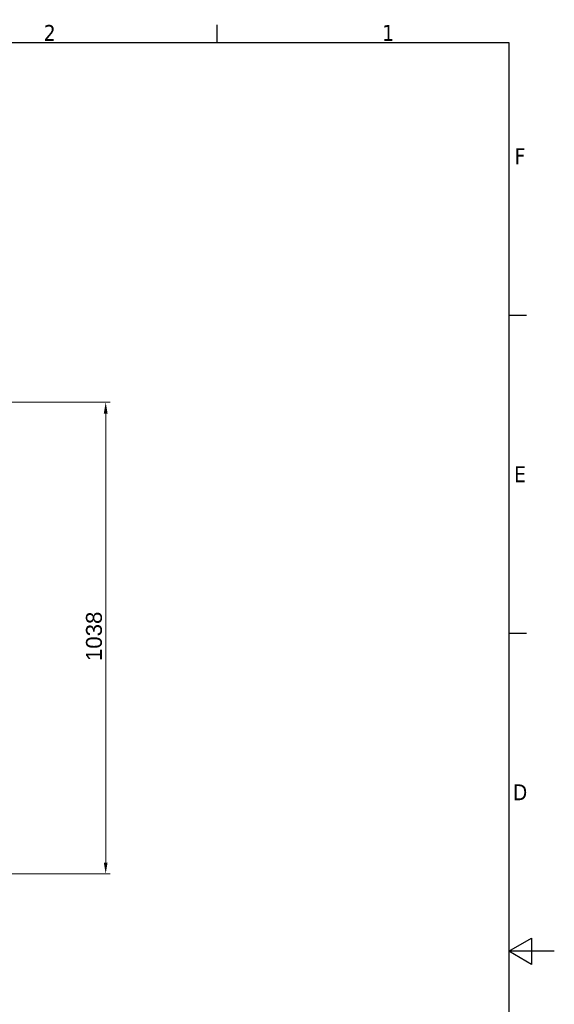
# Model space of a CAD drawing. Header units: millimetres. Extents: x 0 to 5940, y 0 to 4200.
# Tile 19 of 19: x 4763 to 5940, y 1983 to 4151. Entities that reach past the tile are written whole.
import ezdxf

# ---------------------------------------------------------------- set-up
doc = ezdxf.new("R2010")
doc.units = ezdxf.units.MM
doc.header["$LTSCALE"] = 10
doc.layers.get('0').update_dxf_attribs({"lineweight": 25})
doc.layers.add('Geometria schizzo (ISO)', color=7, linetype='Continuous', lineweight=25)
doc.layers.add('Simbolo (ISO)', color=7, linetype='Continuous', lineweight=25)
doc.layers.add('Quote(ISO)', color=7, linetype='Continuous', lineweight=25, true_color=0x80ff00)
doc.styles.add('Corrente-BSI', font='arial.ttf')
doc.styles.add('Testo nota (ISO)', font='tahoma.ttf')
doc.dimstyles.new('DEFAULT-ISO', dxfattribs={"dimscale": 10, "dimtxt": 3.5, "dimasz": 2.5, "dimexe": 1, "dimexo": 1, "dimgap": 0.762, "dimtad": 1, "dimtoh": 1, "dimrnd": 1e-08, "dimtxsty": 'Corrente-BSI', "dimcen": 0.09, "dimdle": 10, "dimclrd": 7, "dimclre": 7, "dimclrt": 7, "dimazin": 2, "dimtfac": 0.571429, "dimtmove": 0, "dimatfit": 3, "dimfxl": 1, "dimtolj": 1, "dimlwd": 5, "dimlwe": 5, "dimarcsym": 0})

# ---------------------------------------------------------------- blocks, each defined once
blk = doc.blocks.new('Bordi Bordo di default')
at = {"layer": 'Geometria schizzo (ISO)'}
for p, q in [((519.75, 410), (519.75, 413.9)), ((584, 350), (587.9, 350)), ((584, 280), (587.9, 280))]:
    blk.add_line(p, q, dxfattribs=at)
at = {"layer": 'Geometria schizzo (ISO)', "flags": 128}
for points in [[(10, 10), (10, 410), (584, 410), (584, 10), (10, 10)], [(594, 210), (584, 210), (589, 212.89), (589, 207.11), (584, 210)]]:
    blk.add_lwpolyline(points, dxfattribs=at)
at = {"layer": 'Simbolo (ISO)', "char_height": 3.5, "attachment_point": 7, "style": 'Testo nota (ISO)'}
for s, insert in [('2', (481.56, 410.4)), ('1', (556.09, 410.4)), ('F', (585.24, 383.25)), ('E', (585.15, 313.25)), ('D', (584.87, 243.25))]:
    blk.add_mtext(s, dxfattribs=dict(at, insert=insert))
blk = doc.blocks.new('*D14')
at = {"layer": 'Defpoints', "color": 0, "linetype": 'Continuous', "transparency": 16777216}
for p in [(4732.1, 3308.7), (4952.1, 3308.7), (4196.8, 2270.4)]:
    blk.add_point(p, dxfattribs=at)
at = {"layer": 'Quote(ISO)', "color": 7, "linetype": 'Continuous', "lineweight": 5, "transparency": 16777216}
for p, q in [((4742.1, 3308.7), (4962.1, 3308.7)), ((4952.1, 2295.4), (4952.1, 3283.7)), ((4206.8, 2270.4), (4962.1, 2270.4))]:
    blk.add_line(p, q, dxfattribs=at)
at = {"layer": 'Quote(ISO)', "color": 7, "linetype": 'Continuous', "transparency": 16777216}
for points in [[(4947.9, 3283.7), (4956.3, 3283.7), (4952.1, 3308.7)], [(4947.9, 2295.4), (4956.3, 2295.4), (4952.1, 2270.4)]]:
    blk.add_solid(points, dxfattribs=at)
at = {"layer": 'Quote(ISO)', "color": 7, "linetype": 'Continuous', "lineweight": 9, "transparency": 16777216, "insert": (4908.7, 2738.9), "char_height": 35, "attachment_point": 1, "rotation": 90, "style": 'Corrente-BSI'}
blk.add_mtext('\\A1;1038', dxfattribs=at)

msp = doc.modelspace()

# ---------------------------------------------------------------- block references
at = {"xscale": 10, "yscale": 10, "zscale": 10}
msp.add_blockref('Bordi Bordo di default', (0, 0), dxfattribs=at)

# ---------------------------------------------------------------- dimensions: what is measured, and where the dimension line sits
at = {"layer": 'Quote(ISO)', "color": 7, "linetype": 'Continuous', "lineweight": 9}
dim = msp.add_linear_dim(base=(4952.114, 3308.746), p1=(4196.827, 2270.372), p2=(4732.114, 3308.746), angle=90, dimstyle='DEFAULT-ISO', override={"dimgap": 0.762, "dimtoh": 0, "dimdec": 0, "dimtol": 0, "dimlim": 0, "dimtp": 0, "dimtm": 0, "dimtdec": 0, "dimtofl": 0, "dimatfit": 1}, dxfattribs=at)
dim.commit()
dim.dimension.update_dxf_attribs({"geometry": '*D14', "text_midpoint": (4952.114, 2789.559), "dimtype": 160})

doc.saveas('drawing.dxf')
